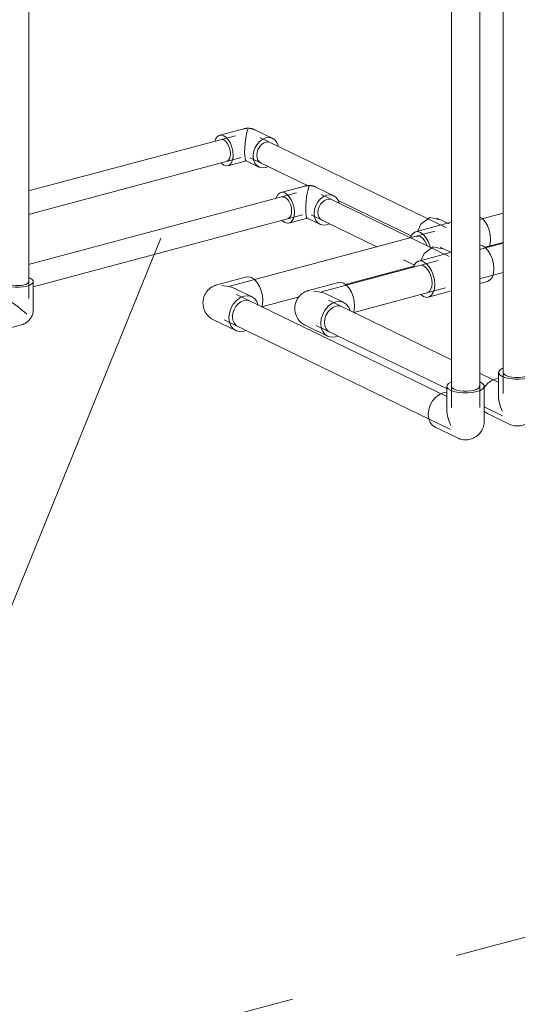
# Model space of a CAD drawing. Header units: millimetres. Extents: x 37081 to 77972, y -4495 to 22354.
# Tile 40 of 109: x 49355 to 49795, y -2399 to -1529. Entities that reach past the tile are written whole.
import ezdxf

# ---------------------------------------------------------------- set-up
doc = ezdxf.new("R2010")
doc.units = ezdxf.units.MM
doc.linetypes.add('ADSK_Скрыто', pattern=[300, 150, -150])
for name, color, linetype, lineweight in [('G-____-____-SYMB', 111, 'ADSK_Скрыто', 20), ('P-PIPE-____-IDEN', 2, 'Continuous', 20), ('P-PIPE-____-OTLN', 3, 'Continuous', 20)]:
    doc.layers.add(name, color=color, linetype=linetype, lineweight=lineweight)

# ---------------------------------------------------------------- blocks, each defined once
blk = doc.blocks.new('ADSK_Полипропилен_Отвод - Универсальный-V36-_3D_ копия 2')
at = {"layer": 'P-PIPE-____-OTLN', "color": 220}
for p, q in [((49555.72, -1755.87), (49529.22, -1762.95)), ((49560.34, -1773.58), (49546.02, -1766.63)), ((49526.28, -1793.74), (49545.95, -1803.27))]:
    blk.add_line(p, q, dxfattribs=at)
for points in [[(49555.06, -1756.1, 0), (49557.43, -1755.71, 0), (49559.97, -1756.42, 0), (49562.52, -1758.17, 0), (49564.89, -1760.86, 0), (49566.93, -1764.3, 0), (49568.49, -1768.24, 0), (49569.47, -1772.43, 0), (49569.81, -1776.58, 0)], [(49526.28, -1793.74, 0), (49525.78, -1793.48, 0), (49525.24, -1793.19, 0), (49524.67, -1792.85, 0), (49524.07, -1792.45, 0), (49523.43, -1791.98, 0), (49522.76, -1791.43, 0), (49522.05, -1790.79, 0), (49521.31, -1790.04, 0), (49520.56, -1789.15, 0), (49519.8, -1788.13, 0), (49519.07, -1786.94, 0), (49518.4, -1785.59, 0), (49517.81, -1784.07, 0), (49517.36, -1782.41, 0), (49517.07, -1780.65, 0), (49516.98, -1778.82, 0), (49517.08, -1777, 0), (49517.38, -1775.24, 0), (49517.85, -1773.59, 0), (49518.44, -1772.08, 0), (49519.13, -1770.74, 0), (49519.86, -1769.57, 0), (49520.61, -1768.55, 0), (49521.37, -1767.68, 0), (49522.1, -1766.94, 0), (49522.81, -1766.3, 0), (49523.48, -1765.76, 0), (49524.12, -1765.3, 0), (49524.72, -1764.91, 0), (49525.28, -1764.57, 0), (49525.81, -1764.28, 0), (49526.31, -1764.02, 0), (49526.78, -1763.81, 0), (49527.23, -1763.62, 0), (49527.65, -1763.45, 0), (49528.05, -1763.31, 0), (49528.42, -1763.18, 0), (49528.78, -1763.07, 0), (49529.13, -1762.97, 0), (49529.22, -1762.95, 0)], [(49533.48, -1763.49, 0), (49537.91, -1764.02, 0), (49542.25, -1765.12, 0), (49546.41, -1766.83, 0)], [(49565.87, -1780.75, 0), (49564.62, -1777.66, 0), (49562.51, -1775.04, 0), (49559.77, -1773.32, 0), (49556.57, -1772.64, 0), (49553.14, -1773.03, 0), (49549.71, -1774.47, 0), (49546.52, -1776.86, 0), (49543.78, -1780.04, 0), (49541.67, -1783.79, 0), (49540.35, -1787.86, 0), (49539.89, -1791.96, 0)], [(49548.13, -1799.86, 0), (49546.05, -1798.57, 0), (49544.45, -1796.58, 0), (49543.45, -1794.03, 0), (49543.11, -1791.11, 0), (49543.45, -1788, 0), (49544.45, -1784.91, 0), (49546.05, -1782.07, 0), (49548.13, -1779.66, 0), (49550.55, -1777.85, 0), (49553.14, -1776.76, 0)], [(49553.14, -1776.76, 0), (49555.74, -1776.47, 0), (49558.16, -1776.98, 0)], [(49569.81, -1776.58, 0), (49569.47, -1780.4, 0), (49568.98, -1782.35, 0)], [(49539.89, -1791.96, 0), (49540.35, -1795.83, 0), (49541.67, -1799.19, 0), (49543.78, -1801.81, 0), (49546.52, -1803.53, 0), (49549.71, -1804.21, 0), (49553.14, -1803.82, 0), (49554.84, -1803.24, 0)]]:
    blk.add_polyline3d(points, dxfattribs=at)
blk = doc.blocks.new('ADSK_Полипропилен_Отвод - Универсальный-V38-_3D_ копия 2')
at = {"layer": 'P-PIPE-____-OTLN', "color": 150}
for p, q in [((49636.81, -1760.82), (49610.31, -1767.9)), ((49641.43, -1778.53), (49627.11, -1771.59)), ((49607.37, -1798.69), (49627.04, -1808.23))]:
    blk.add_line(p, q, dxfattribs=at)
for points in [[(49636.15, -1761.05, 0), (49638.52, -1760.66, 0), (49641.06, -1761.37, 0), (49643.61, -1763.13, 0), (49645.98, -1765.82, 0), (49648.02, -1769.25, 0), (49649.58, -1773.2, 0), (49650.56, -1777.39, 0), (49650.9, -1781.53, 0)], [(49607.37, -1798.69, 0), (49606.87, -1798.44, 0), (49606.33, -1798.14, 0), (49605.76, -1797.8, 0), (49605.16, -1797.4, 0), (49604.52, -1796.93, 0), (49603.85, -1796.39, 0), (49603.14, -1795.74, 0), (49602.4, -1794.99, 0), (49601.65, -1794.11, 0), (49600.89, -1793.08, 0), (49600.16, -1791.89, 0), (49599.49, -1790.54, 0), (49598.9, -1789.03, 0), (49598.45, -1787.37, 0), (49598.16, -1785.6, 0), (49598.07, -1783.78, 0), (49598.17, -1781.95, 0), (49598.47, -1780.19, 0), (49598.94, -1778.54, 0), (49599.53, -1777.04, 0), (49600.22, -1775.7, 0), (49600.95, -1774.52, 0), (49601.7, -1773.51, 0), (49602.46, -1772.64, 0), (49603.19, -1771.89, 0), (49603.9, -1771.26, 0), (49604.57, -1770.72, 0), (49605.21, -1770.25, 0), (49605.81, -1769.86, 0), (49606.37, -1769.52, 0), (49606.9, -1769.23, 0), (49607.4, -1768.98, 0), (49607.87, -1768.76, 0), (49608.32, -1768.57, 0), (49608.74, -1768.41, 0), (49609.14, -1768.26, 0), (49609.51, -1768.14, 0), (49609.87, -1768.02, 0), (49610.22, -1767.93, 0), (49610.31, -1767.9, 0)], [(49614.57, -1768.45, 0), (49619, -1768.97, 0), (49623.34, -1770.07, 0), (49627.5, -1771.78, 0)], [(49646.97, -1785.73, 0), (49645.71, -1782.62, 0), (49643.6, -1779.99, 0), (49640.86, -1778.28, 0), (49637.66, -1777.59, 0), (49634.23, -1777.98, 0), (49630.81, -1779.42, 0), (49627.61, -1781.82, 0), (49624.87, -1784.99, 0), (49622.76, -1788.75, 0), (49621.44, -1792.81, 0), (49620.99, -1796.92, 0)], [(49629.22, -1804.82, 0), (49627.14, -1803.52, 0), (49625.54, -1801.53, 0), (49624.54, -1798.99, 0), (49624.2, -1796.06, 0), (49624.54, -1792.95, 0), (49625.54, -1789.87, 0), (49627.14, -1787.03, 0), (49629.22, -1784.62, 0), (49631.64, -1782.81, 0), (49634.23, -1781.72, 0)], [(49634.23, -1781.72, 0), (49636.83, -1781.42, 0), (49639.25, -1781.94, 0)], [(49650.9, -1781.53, 0), (49650.56, -1785.35, 0), (49650.07, -1787.32, 0)], [(49620.99, -1796.92, 0), (49621.44, -1800.78, 0), (49622.76, -1804.14, 0), (49624.87, -1806.77, 0), (49627.61, -1808.48, 0), (49630.81, -1809.16, 0), (49634.23, -1808.77, 0), (49635.93, -1808.19, 0)]]:
    blk.add_polyline3d(points, dxfattribs=at)
blk = doc.blocks.new('ADSK_Полипропилен_Отвод - Универсальный-V39-_3D_ копия 2')
at = {"layer": 'P-PIPE-____-OTLN', "color": 150}
for p, q in [((49778.05, -1840.31), (49778.05, -1861.92)), ((49811.05, -1871.1), (49811.05, -1840.31)), ((49774.88, -1846.17), (49778.23, -1845.77)), ((49768.25, -1876.66), (49765.51, -1874.95)), ((49767.68, -1876.41), (49787.35, -1885.94))]:
    blk.add_line(p, q, dxfattribs=at)
for points in [[(49781.62, -1836.62, 0), (49779.4, -1837.95, 0), (49778.22, -1839.44, 0), (49778.16, -1840.99, 0), (49779.2, -1842.49, 0), (49781.3, -1843.85, 0), (49784.29, -1844.96, 0), (49787.99, -1845.76, 0), (49792.13, -1846.18, 0), (49796.44, -1846.21, 0), (49800.62, -1845.83, 0), (49804.38, -1845.08, 0)], [(49784.51, -1842.99, 0), (49782.92, -1841.96, 0), (49782.13, -1840.82, 0), (49782.05, -1840.31, 0)], [(49806.96, -1839.79, 0), (49806.91, -1840.97, 0), (49806.02, -1842.1, 0), (49804.34, -1843.1, 0), (49802, -1843.92, 0), (49799.14, -1844.49, 0), (49795.98, -1844.78, 0), (49792.72, -1844.76, 0), (49789.58, -1844.44, 0), (49786.78, -1843.83, 0), (49784.51, -1842.99, 0)], [(49804.38, -1845.08, 0), (49807.47, -1844, 0), (49809.69, -1842.67, 0), (49810.87, -1841.18, 0), (49810.94, -1839.63, 0), (49809.89, -1838.12, 0), (49807.8, -1836.77, 0), (49807, -1836.41, 0)], [(49765.51, -1853.18, 0), (49768.25, -1850, 0), (49771.45, -1847.61, 0), (49774.88, -1846.17, 0)], [(49781.3, -1874.64, 0), (49779.66, -1870.7, 0), (49778.55, -1866.7, 0), (49778.06, -1862.73, 0), (49778.05, -1861.92, 0)], [(49787.35, -1885.94, 0), (49788.13, -1886.3, 0), (49788.97, -1886.63, 0), (49789.86, -1886.92, 0), (49790.81, -1887.17, 0), (49791.82, -1887.37, 0), (49792.88, -1887.51, 0), (49793.97, -1887.59, 0), (49795.11, -1887.59, 0), (49796.26, -1887.51, 0), (49797.42, -1887.34, 0), (49798.58, -1887.1, 0), (49799.72, -1886.77, 0), (49800.82, -1886.36, 0), (49801.89, -1885.88, 0), (49802.89, -1885.33, 0), (49803.83, -1884.74, 0), (49804.7, -1884.1, 0), (49805.5, -1883.43, 0), (49806.23, -1882.75, 0), (49806.89, -1882.05, 0), (49807.48, -1881.35, 0), (49808, -1880.65, 0), (49808.47, -1879.96, 0), (49808.87, -1879.28, 0), (49809.23, -1878.62, 0), (49809.55, -1877.97, 0), (49809.82, -1877.34, 0), (49810.05, -1876.74, 0), (49810.25, -1876.15, 0), (49810.43, -1875.58, 0), (49810.57, -1875.03, 0), (49810.69, -1874.5, 0), (49810.79, -1873.99, 0), (49810.87, -1873.49, 0), (49810.94, -1873, 0), (49810.98, -1872.54, 0), (49811.02, -1872.08, 0), (49811.04, -1871.64, 0), (49811.05, -1871.21, 0), (49811.05, -1871.1, 0)]]:
    blk.add_polyline3d(points, dxfattribs=at)
blk = doc.blocks.new('ADSK_Полипропилен_Отвод - Универсальный-V40-_3D_ копия 2')
at = {"layer": 'P-PIPE-____-OTLN', "color": 220}
for p, q in [((49732.35, -1852.51), (49732.35, -1874.13)), ((49765.35, -1883.3), (49765.35, -1852.51)), ((49729.18, -1858.37), (49732.54, -1857.98)), ((49721.98, -1888.61), (49741.65, -1898.15))]:
    blk.add_line(p, q, dxfattribs=at)
for points in [[(49735.92, -1848.82, 0), (49733.71, -1850.15, 0), (49732.53, -1851.64, 0), (49732.46, -1853.19, 0), (49733.51, -1854.7, 0), (49735.6, -1856.05, 0), (49738.6, -1857.17, 0), (49742.29, -1857.96, 0), (49746.44, -1858.39, 0), (49750.74, -1858.41, 0), (49754.92, -1858.03, 0), (49758.68, -1857.28, 0)], [(49738.81, -1855.19, 0), (49737.23, -1854.17, 0), (49736.43, -1853.03, 0), (49736.35, -1852.51, 0)], [(49761.27, -1852, 0), (49761.22, -1853.17, 0), (49760.32, -1854.3, 0), (49758.64, -1855.31, 0), (49756.3, -1856.13, 0), (49753.45, -1856.7, 0), (49750.28, -1856.98, 0), (49747.02, -1856.96, 0), (49743.88, -1856.64, 0), (49741.08, -1856.04, 0), (49738.81, -1855.19, 0)], [(49758.68, -1857.28, 0), (49761.78, -1856.2, 0), (49763.99, -1854.87, 0), (49765.17, -1853.38, 0), (49765.24, -1851.83, 0), (49764.19, -1850.33, 0), (49762.1, -1848.97, 0), (49761.3, -1848.62, 0)], [(49722.56, -1888.87, 0), (49719.81, -1887.16, 0), (49717.71, -1884.53, 0), (49716.38, -1881.17, 0), (49715.93, -1877.31, 0), (49716.38, -1873.2, 0), (49717.71, -1869.14, 0), (49719.81, -1865.38, 0), (49722.56, -1862.2, 0), (49725.75, -1859.81, 0), (49729.18, -1858.37, 0)], [(49735.6, -1886.84, 0), (49733.96, -1882.91, 0), (49732.86, -1878.91, 0), (49732.37, -1874.94, 0), (49732.35, -1874.13, 0)], [(49741.65, -1898.15, 0), (49742.43, -1898.5, 0), (49743.27, -1898.83, 0), (49744.17, -1899.12, 0), (49745.12, -1899.38, 0), (49746.13, -1899.58, 0), (49747.18, -1899.72, 0), (49748.28, -1899.79, 0), (49749.41, -1899.79, 0), (49750.56, -1899.71, 0), (49751.73, -1899.55, 0), (49752.88, -1899.3, 0), (49754.02, -1898.97, 0), (49755.13, -1898.56, 0), (49756.19, -1898.08, 0), (49757.19, -1897.54, 0), (49758.14, -1896.94, 0), (49759.01, -1896.31, 0), (49759.81, -1895.64, 0), (49760.54, -1894.95, 0), (49761.19, -1894.25, 0), (49761.78, -1893.55, 0), (49762.31, -1892.85, 0), (49762.77, -1892.16, 0), (49763.18, -1891.49, 0), (49763.54, -1890.82, 0), (49763.85, -1890.18, 0), (49764.12, -1889.55, 0), (49764.36, -1888.94, 0), (49764.56, -1888.36, 0), (49764.73, -1887.79, 0), (49764.87, -1887.24, 0), (49765, -1886.71, 0), (49765.1, -1886.19, 0), (49765.18, -1885.69, 0), (49765.24, -1885.21, 0), (49765.29, -1884.74, 0), (49765.32, -1884.29, 0), (49765.34, -1883.85, 0), (49765.35, -1883.42, 0), (49765.35, -1883.3, 0)]]:
    blk.add_polyline3d(points, dxfattribs=at)
blk = doc.blocks.new('ADSK_Полипропилен_Тройник - Универсальный-1611442-_3D_ копия 2')
at = {"layer": 'P-PIPE-____-OTLN', "color": 220}
for p, q in [((49733.1, -1708.55), (49723.56, -1703.93)), ((49720.74, -1711.79), (49704.68, -1716.08)), ((49736.48, -1707.59), (49720.74, -1711.79)), ((49734.24, -1709.11), (49733.1, -1708.55))]:
    blk.add_line(p, q, dxfattribs=at)
for points in [[(49706.8, -1715.21, 0), (49709.51, -1709.41, 0), (49717.46, -1703.46, 0), (49725.4, -1705.17, 0)], [(49761.22, -1702.72, 0), (49763.68, -1704.44, 0), (49766.05, -1707.13, 0), (49768.09, -1710.57, 0), (49769.65, -1714.51, 0), (49770.63, -1718.7, 0), (49770.97, -1722.85, 0)], [(49717.9, -1730.01, 0), (49717.46, -1728.45, 0), (49715.9, -1724.51, 0), (49713.86, -1721.07, 0), (49711.49, -1718.38, 0), (49708.94, -1716.63, 0), (49706.4, -1715.92, 0), (49704.02, -1716.3, 0), (49701.99, -1717.76, 0), (49700.42, -1720.19, 0), (49700.15, -1720.87, 0)], [(49705.22, -1720.11, 0), (49707.01, -1719.82, 0), (49708.94, -1720.36, 0), (49710.87, -1721.69, 0), (49712.67, -1723.73, 0), (49714.21, -1726.33, 0), (49715.2, -1728.72, 0)], [(49770.97, -1722.85, 0), (49770.63, -1726.67, 0), (49769.81, -1729.53, 0)]]:
    blk.add_polyline3d(points, dxfattribs=at)
blk = doc.blocks.new('ADSK_Полипропилен_Тройник - Универсальный-V49-_3D_ копия 2')
at = {"layer": 'P-PIPE-____-OTLN', "color": 150}
for p, q in [((49736.02, -1734.39), (49726.48, -1729.76)), ((49723.66, -1737.62), (49707.6, -1741.91)), ((49736.47, -1734.2), (49723.66, -1737.62)), ((49703.28, -1746.17), (49702.87, -1747.25)), ((49761.22, -1761.75), (49768.31, -1759.86)), ((49716.12, -1773.8), (49732.18, -1769.51)), ((49732.18, -1769.51), (49736.46, -1768.36))]:
    blk.add_line(p, q, dxfattribs=at)
for points in [[(49709.72, -1741.04, 0), (49712.42, -1735.25, 0), (49720.37, -1729.3, 0), (49728.32, -1731, 0)], [(49761.51, -1727.81, 0), (49764.05, -1728.52, 0), (49766.6, -1730.28, 0), (49768.97, -1732.97, 0), (49771.01, -1736.4, 0), (49772.57, -1740.35, 0), (49773.55, -1744.53, 0), (49773.89, -1748.68, 0)], [(49721.69, -1762.62, 0), (49721.36, -1758.48, 0), (49720.38, -1754.29, 0), (49718.81, -1750.34, 0), (49716.78, -1746.91, 0), (49714.4, -1744.22, 0), (49711.86, -1742.46, 0), (49709.31, -1741.75, 0), (49706.94, -1742.14, 0), (49704.9, -1743.6, 0), (49703.34, -1746.03, 0)], [(49708.13, -1745.95, 0), (49709.93, -1745.65, 0), (49711.86, -1746.19, 0), (49713.79, -1747.52, 0), (49715.58, -1749.56, 0), (49717.13, -1752.16, 0), (49718.31, -1755.15, 0), (49719.06, -1758.33, 0), (49719.31, -1761.47, 0)], [(49773.89, -1748.68, 0), (49773.55, -1752.5, 0), (49772.57, -1755.74, 0), (49771.01, -1758.17, 0), (49768.97, -1759.63, 0), (49767.51, -1760, 0)], [(49709.31, -1771.49, 0), (49711.86, -1773.25, 0), (49714.4, -1773.96, 0), (49716.78, -1773.57, 0), (49718.81, -1772.11, 0), (49720.38, -1769.68, 0), (49721.36, -1766.44, 0), (49721.69, -1762.62, 0)], [(49719.31, -1761.47, 0), (49719.06, -1764.36, 0), (49718.31, -1766.81, 0), (49717.13, -1768.66, 0), (49715.58, -1769.76, 0)]]:
    blk.add_polyline3d(points, dxfattribs=at)
blk = doc.blocks.new('ADSK_Полипропилен_Отвод - Универсальный-V78-_3D_ копия 2')
at = {"layer": 'P-PIPE-____-OTLN', "color": 150}
for p, q in [((49607.03, -1675.64), (49585.75, -1681.32)), ((49632.54, -1684.22), (49616.75, -1676.56)), ((49592.97, -1708.37), (49609.39, -1703.99)), ((49609.07, -1703.96), (49620.33, -1709.42))]:
    blk.add_line(p, q, dxfattribs=at)
for points in [[(49616.75, -1676.56, 0), (49616.35, -1676.38, 0), (49615.97, -1676.21, 0), (49615.61, -1676.07, 0), (49615.27, -1675.95, 0), (49614.95, -1675.84, 0), (49614.64, -1675.75, 0), (49614.35, -1675.66, 0), (49614.07, -1675.59, 0), (49613.8, -1675.52, 0), (49613.54, -1675.47, 0), (49613.29, -1675.42, 0), (49613.05, -1675.37, 0), (49612.82, -1675.33, 0), (49612.59, -1675.3, 0), (49612.36, -1675.27, 0), (49612.15, -1675.24, 0), (49611.93, -1675.22, 0), (49611.72, -1675.2, 0), (49611.51, -1675.19, 0), (49611.31, -1675.18, 0), (49611.11, -1675.17, 0), (49610.9, -1675.16, 0), (49610.7, -1675.16, 0), (49610.5, -1675.16, 0), (49610.3, -1675.17, 0), (49610.09, -1675.17, 0), (49609.89, -1675.18, 0), (49609.68, -1675.19, 0), (49609.48, -1675.21, 0), (49609.26, -1675.23, 0), (49609.05, -1675.25, 0), (49608.83, -1675.28, 0), (49608.6, -1675.31, 0), (49608.37, -1675.35, 0), (49608.14, -1675.39, 0), (49607.89, -1675.43, 0), (49607.64, -1675.49, 0), (49607.37, -1675.55, 0), (49607.1, -1675.62, 0), (49607.03, -1675.64, 0)], [(49610.64, -1676.1, 0), (49610.08, -1677.7, 0), (49609.54, -1679.76, 0), (49609.02, -1682.29, 0), (49608.54, -1685.29, 0), (49608.13, -1688.72, 0), (49607.85, -1692.47, 0), (49607.74, -1696.21, 0)], [(49597.7, -1698.89, 0), (49597.42, -1695.37, 0), (49596.59, -1691.82, 0), (49595.26, -1688.47, 0), (49593.53, -1685.56, 0), (49591.52, -1683.28, 0), (49589.36, -1681.78, 0), (49587.2, -1681.18, 0), (49585.19, -1681.51, 0), (49583.46, -1682.75, 0), (49582.13, -1684.81, 0), (49581.69, -1686, 0)], [(49586.38, -1685.32, 0), (49587.82, -1685.09, 0), (49589.36, -1685.52, 0)], [(49589.36, -1685.52, 0), (49590.9, -1686.58, 0), (49592.34, -1688.21, 0), (49593.57, -1690.29, 0), (49594.52, -1692.68, 0), (49595.12, -1695.22, 0), (49595.32, -1697.73, 0), (49595.12, -1700.05, 0), (49594.52, -1702.01, 0), (49593.57, -1703.49, 0), (49592.34, -1704.37, 0)], [(49637.29, -1690.54, 0), (49636.17, -1687.69, 0), (49634.38, -1685.46, 0), (49632.05, -1684.01, 0), (49629.34, -1683.42, 0), (49626.43, -1683.76, 0), (49623.52, -1684.98, 0), (49620.81, -1687.01, 0), (49618.48, -1689.71, 0), (49616.7, -1692.89, 0), (49615.58, -1696.34, 0), (49615.19, -1699.82, 0)], [(49626.43, -1687.49, 0), (49628.51, -1687.25, 0), (49630.45, -1687.67, 0)], [(49622.42, -1705.97, 0), (49620.76, -1704.93, 0), (49619.48, -1703.34, 0), (49618.68, -1701.31, 0), (49618.4, -1698.96, 0), (49618.68, -1696.48, 0), (49619.48, -1694.01, 0), (49620.76, -1691.74, 0), (49622.42, -1689.81, 0), (49624.36, -1688.36, 0), (49626.43, -1687.49, 0)], [(49587.2, -1706.42, 0), (49589.36, -1707.91, 0), (49591.52, -1708.51, 0), (49593.53, -1708.18, 0), (49595.26, -1706.94, 0), (49596.59, -1704.88, 0), (49597.42, -1702.13, 0), (49597.7, -1698.89, 0)], [(49607.74, -1696.21, 0), (49607.85, -1699.44, 0), (49608.13, -1701.8, 0), (49608.54, -1703.26, 0), (49609.02, -1703.93, 0)], [(49615.19, -1699.82, 0), (49615.58, -1703.1, 0), (49616.7, -1705.95, 0), (49618.48, -1708.18, 0), (49620.81, -1709.63, 0), (49623.52, -1710.21, 0), (49626.43, -1709.88, 0), (49628.62, -1709.05, 0)]]:
    blk.add_polyline3d(points, dxfattribs=at)
blk = doc.blocks.new('ADSK_Полипропилен_Отвод - Универсальный-V75-_3D_ копия 2')
at = {"layer": 'P-PIPE-____-OTLN', "color": 220}
for p, q in [((49655.93, 1252.45), (49634.65, 1246.77)), ((49681.44, 1243.87), (49665.65, 1251.52)), ((49641.87, 1219.72), (49658.28, 1224.1)), ((49657.97, 1224.13), (49669.23, 1218.67))]:
    blk.add_line(p, q, dxfattribs=at)
for points in [[(49665.65, 1251.52, 0), (49665.24, 1251.71, 0), (49664.87, 1251.87, 0), (49664.51, 1252.01, 0), (49664.17, 1252.14, 0), (49663.85, 1252.25, 0), (49663.54, 1252.34, 0), (49663.25, 1252.43, 0), (49662.97, 1252.5, 0), (49662.7, 1252.56, 0), (49662.44, 1252.62, 0), (49662.19, 1252.67, 0), (49661.95, 1252.72, 0), (49661.71, 1252.76, 0), (49661.49, 1252.79, 0), (49661.26, 1252.82, 0), (49661.05, 1252.84, 0), (49660.83, 1252.87, 0), (49660.62, 1252.88, 0), (49660.41, 1252.9, 0), (49660.21, 1252.91, 0), (49660, 1252.92, 0), (49659.8, 1252.92, 0), (49659.6, 1252.93, 0), (49659.4, 1252.93, 0), (49659.2, 1252.92, 0), (49658.99, 1252.92, 0), (49658.79, 1252.91, 0), (49658.58, 1252.89, 0), (49658.37, 1252.88, 0), (49658.16, 1252.86, 0), (49657.95, 1252.84, 0), (49657.73, 1252.81, 0), (49657.5, 1252.78, 0), (49657.27, 1252.74, 0), (49657.03, 1252.7, 0), (49656.79, 1252.65, 0), (49656.54, 1252.6, 0), (49656.27, 1252.54, 0), (49656, 1252.47, 0), (49655.93, 1252.45, 0)], [(49646.6, 1229.2, 0), (49646.32, 1232.72, 0), (49645.49, 1236.27, 0), (49644.16, 1239.62, 0), (49642.43, 1242.53, 0), (49640.42, 1244.81, 0), (49638.26, 1246.3, 0), (49636.1, 1246.91, 0), (49634.09, 1246.58, 0), (49632.36, 1245.34, 0), (49631.03, 1243.28, 0), (49630.58, 1242.08, 0)], [(49659.54, 1251.99, 0), (49658.98, 1250.39, 0), (49658.44, 1248.33, 0), (49657.91, 1245.79, 0), (49657.44, 1242.8, 0), (49657.03, 1239.37, 0), (49656.75, 1235.61, 0), (49656.64, 1231.88, 0)], [(49686.19, 1237.55, 0), (49685.07, 1240.4, 0), (49683.28, 1242.63, 0), (49680.95, 1244.08, 0), (49678.24, 1244.66, 0), (49675.33, 1244.33, 0), (49672.42, 1243.11, 0), (49669.71, 1241.08, 0), (49667.38, 1238.38, 0), (49665.6, 1235.2, 0), (49664.47, 1231.75, 0), (49664.09, 1228.27, 0)], [(49635.28, 1242.77, 0), (49636.72, 1243, 0), (49638.26, 1242.57, 0)], [(49638.26, 1242.57, 0), (49639.8, 1241.51, 0), (49641.24, 1239.88, 0), (49642.47, 1237.8, 0), (49643.42, 1235.41, 0), (49644.02, 1232.87, 0), (49644.22, 1230.35, 0), (49644.02, 1228.04, 0), (49643.42, 1226.08, 0), (49642.47, 1224.6, 0), (49641.24, 1223.72, 0)], [(49671.32, 1222.12, 0), (49669.65, 1223.16, 0), (49668.38, 1224.75, 0), (49667.58, 1226.78, 0), (49667.3, 1229.12, 0), (49667.58, 1231.61, 0), (49668.38, 1234.08, 0), (49669.65, 1236.35, 0), (49671.32, 1238.28, 0), (49673.25, 1239.73, 0), (49675.33, 1240.6, 0)], [(49675.33, 1240.6, 0), (49677.41, 1240.84, 0), (49679.35, 1240.42, 0)], [(49636.1, 1221.67, 0), (49638.26, 1220.18, 0), (49640.42, 1219.58, 0), (49642.43, 1219.91, 0), (49644.16, 1221.15, 0), (49645.49, 1223.21, 0), (49646.32, 1225.95, 0), (49646.6, 1229.2, 0)], [(49656.64, 1231.88, 0), (49656.75, 1228.65, 0), (49657.03, 1226.28, 0), (49657.44, 1224.82, 0), (49657.91, 1224.16, 0)], [(49664.09, 1228.27, 0), (49664.47, 1224.99, 0), (49665.6, 1222.14, 0), (49667.38, 1219.91, 0), (49669.71, 1218.46, 0), (49672.42, 1217.87, 0), (49675.33, 1218.21, 0), (49677.52, 1219.04, 0)]]:
    blk.add_polyline3d(points, dxfattribs=at)
blk = doc.blocks.new('ADSK_Полипропилен_Отвод - Универсальный-V82-_3D_ копия 2')
at = {"layer": 'P-PIPE-____-OTLN', "color": 150}
for p, q in [((49364.46, -1757.01), (49363.18, -1756.47)), ((49339.21, -1760.01), (49339.21, -1774.24)), ((49367.21, -1784.73), (49367.21, -1760.01)), ((49339.47, -1773.91), (49328.32, -1776.89)), ((49335.55, -1803.94), (49356.83, -1798.26)), ((49329.78, -1801.99), (49331.94, -1803.48))]:
    blk.add_line(p, q, dxfattribs=at)
for points in [[(49343.23, -1756.48, 0), (49342.24, -1756.88, 0), (49340.37, -1758.01, 0), (49339.37, -1759.27, 0), (49339.31, -1760.59, 0), (49340.2, -1761.86, 0), (49341.97, -1763.01, 0)], [(49341.97, -1763.01, 0), (49344.52, -1763.96, 0), (49347.65, -1764.63, 0), (49351.17, -1764.99, 0), (49354.82, -1765.01, 0), (49358.36, -1764.69, 0), (49361.56, -1764.05, 0), (49364.18, -1763.14, 0), (49366.06, -1762.01, 0), (49367.06, -1760.75, 0), (49367.12, -1759.43, 0), (49366.23, -1758.16, 0), (49364.46, -1757.01, 0)], [(49359.17, -1762.9, 0), (49356.89, -1763.36, 0), (49354.36, -1763.58, 0), (49351.75, -1763.57, 0), (49349.24, -1763.31, 0), (49347, -1762.83, 0), (49345.18, -1762.15, 0), (49343.92, -1761.33, 0), (49343.28, -1760.42, 0), (49343.32, -1759.48, 0)], [(49363.15, -1759.6, 0), (49363.11, -1760.54, 0), (49362.39, -1761.44, 0), (49361.05, -1762.25, 0), (49359.17, -1762.9, 0)], [(49341.97, -1774.67, 0), (49340.16, -1773.96, 0), (49339.31, -1774, 0)], [(49331.94, -1777.36, 0), (49329.78, -1776.75, 0), (49327.76, -1777.08, 0), (49326.04, -1778.32, 0), (49324.71, -1780.38, 0), (49324.26, -1781.58, 0)], [(49328.96, -1780.89, 0), (49330.39, -1780.66, 0), (49331.94, -1781.09, 0), (49333.48, -1782.15, 0), (49334.92, -1783.78, 0), (49336.15, -1785.86, 0), (49337.1, -1788.26, 0), (49337.69, -1790.79, 0), (49337.9, -1793.31, 0)], [(49331.94, -1803.48, 0), (49334.1, -1804.08, 0), (49336.11, -1803.75, 0), (49337.84, -1802.51, 0), (49339.16, -1800.45, 0), (49340, -1797.71, 0), (49340.28, -1794.46, 0), (49340, -1790.94, 0), (49339.16, -1787.39, 0), (49337.84, -1784.04, 0), (49336.11, -1781.13, 0), (49334.1, -1778.85, 0), (49331.94, -1777.36, 0)], [(49361.56, -1788.78, 0), (49359.25, -1786.77, 0), (49356.66, -1784.65, 0), (49353.82, -1782.45, 0), (49350.8, -1780.22, 0), (49347.66, -1778.05, 0), (49344.6, -1776.12, 0), (49341.97, -1774.67, 0)], [(49356.83, -1798.26, 0), (49357.4, -1798.09, 0), (49357.96, -1797.91, 0), (49358.49, -1797.7, 0), (49359.01, -1797.48, 0), (49359.5, -1797.24, 0), (49359.97, -1796.99, 0), (49360.43, -1796.73, 0), (49360.86, -1796.46, 0), (49361.28, -1796.18, 0), (49361.67, -1795.89, 0), (49362.05, -1795.59, 0), (49362.42, -1795.29, 0), (49362.76, -1794.97, 0), (49363.09, -1794.66, 0), (49363.41, -1794.33, 0), (49363.71, -1794, 0), (49363.99, -1793.67, 0), (49364.27, -1793.33, 0), (49364.53, -1792.98, 0), (49364.77, -1792.63, 0), (49365.01, -1792.28, 0), (49365.23, -1791.92, 0), (49365.44, -1791.55, 0), (49365.64, -1791.18, 0), (49365.83, -1790.81, 0), (49366, -1790.43, 0), (49366.17, -1790.04, 0), (49366.32, -1789.65, 0), (49366.47, -1789.25, 0), (49366.6, -1788.84, 0), (49366.72, -1788.43, 0), (49366.82, -1788.01, 0), (49366.92, -1787.59, 0), (49367, -1787.15, 0), (49367.07, -1786.71, 0), (49367.13, -1786.26, 0), (49367.17, -1785.81, 0), (49367.2, -1785.34, 0), (49367.21, -1784.86, 0), (49367.21, -1784.73, 0)], [(49337.9, -1793.31, 0), (49337.69, -1795.62, 0), (49337.1, -1797.59, 0), (49336.15, -1799.06, 0), (49334.92, -1799.94, 0)]]:
    blk.add_polyline3d(points, dxfattribs=at)

msp = doc.modelspace()

# ---------------------------------------------------------------- linework, layer by layer
at = {"layer": 'G-____-____-SYMB'}
msp.add_line((51624.87, -1852.04), (41728.47, -4495.44), dxfattribs=at)
at = {"layer": 'P-PIPE-____-IDEN'}
msp.add_line((49479.96, -1721.75), (49228.14, -2339.85), dxfattribs=at)
at = {"layer": 'P-PIPE-____-OTLN', "color": 150}
for p, q in [((49782.05, 1196.17), (49782.05, -1858.97)), ((49363.21, -1774.94), (49363.21, -1421.33)), ((49599.63, -1681.75), (49363.11, -1744.93)), ((49734.27, -1737.99), (49621.26, -1683.2)), ((49367.03, -1764.58), (49604.79, -1701.07)), ((49612.54, -1701.19), (49670.62, -1729.35)), ((49782.16, -1726.14), (49761.22, -1731.73)), ((49724.69, -1741.49), (49621.78, -1768.98)), ((49694.33, -1740.85), (49695.23, -1741.28)), ((49695.38, -1741.36), (49703.74, -1745.41)), ((49761.22, -1757.61), (49782.16, -1752.02)), ((49650.22, -1787.26), (49731.14, -1765.64)), ((49736.44, -1829.04), (49627.77, -1776.35)), ((49616.86, -1798.85), (49732.49, -1854.9)), ((49778.12, -1849.24), (49761.22, -1841.05)), ((49765.26, -1870.79), (49781.34, -1878.59))]:
    msp.add_line(p, q, dxfattribs=at)
at = {"layer": 'P-PIPE-____-OTLN', "color": 220}
for p, q in [((49736.35, 1183.96), (49736.35, -1871.17)), ((49761.35, -1871.17), (49761.35, 1183.96)), ((49545.68, -1631.18), (49363.11, -1679.95)), ((49731.35, -1712.15), (49567.31, -1632.62)), ((49363.11, -1700.65), (49550.84, -1650.5)), ((49558.59, -1650.62), (49611.02, -1676.04)), ((49636.43, -1688.36), (49700.82, -1719.58)), ((49782.17, -1699.52), (49761.22, -1705.12)), ((49721.78, -1715.65), (49540.69, -1764.02)), ((49765.85, -1729.76), (49782.16, -1725.4)), ((49642.86, -1762.61), (49703.2, -1746.49)), ((49732.42, -1861.45), (49546.68, -1771.4)), ((49569.03, -1782.33), (49601.86, -1773.56)), ((49535.77, -1793.89), (49735.65, -1890.79))]:
    msp.add_line(p, q, dxfattribs=at)

# ---------------------------------------------------------------- block references
for name, p in [('ADSK_Полипропилен_Отвод - Универсальный-V75-_3D_ копия 2', (-102.84, -2877.51)), ('ADSK_Полипропилен_Тройник - Универсальный-1611442-_3D_ копия 2', (0, 0)), ('ADSK_Полипропилен_Отвод - Универсальный-V36-_3D_ копия 2', (0, 0)), ('ADSK_Полипропилен_Отвод - Универсальный-V40-_3D_ копия 2', (0, 0))]:
    msp.add_blockref(name, p, dxfattribs=at)
at = {"layer": 'P-PIPE-____-OTLN', "color": 150}
for name in ['ADSK_Полипропилен_Отвод - Универсальный-V78-_3D_ копия 2', 'ADSK_Полипропилен_Тройник - Универсальный-V49-_3D_ копия 2', 'ADSK_Полипропилен_Отвод - Универсальный-V82-_3D_ копия 2', 'ADSK_Полипропилен_Отвод - Универсальный-V38-_3D_ копия 2', 'ADSK_Полипропилен_Отвод - Универсальный-V39-_3D_ копия 2']:
    msp.add_blockref(name, (0, 0), dxfattribs=at)

doc.saveas('drawing.dxf')
